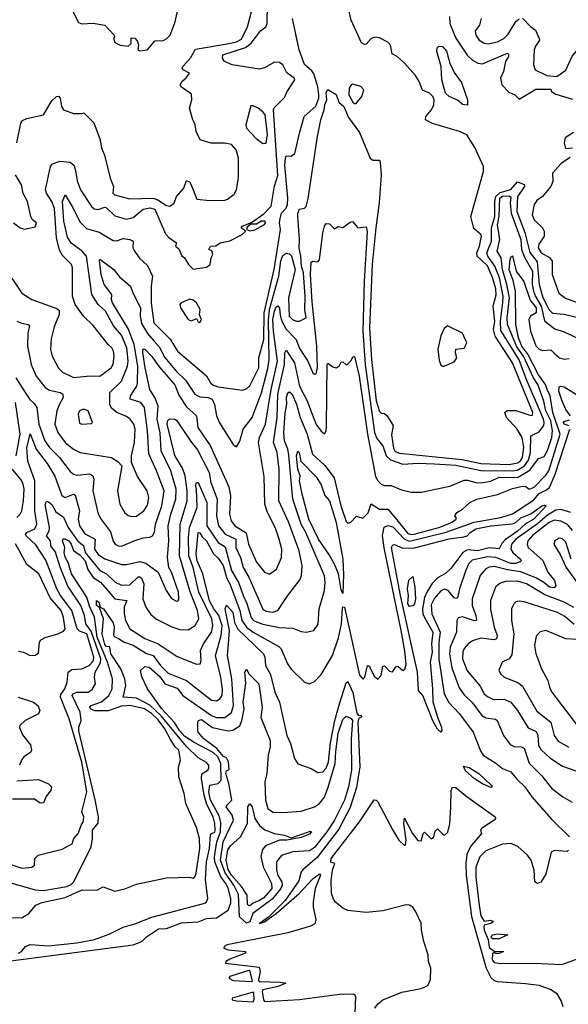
# Model space of a CAD drawing. Extents: x 1246230 to 1426786, y 660032 to 763141.
# Tile 189 of 256: x 1298812 to 1302110, y 720598 to 726517. Entities that reach past the tile are written whole.
import ezdxf

# ---------------------------------------------------------------- set-up
doc = ezdxf.new("R2010")
doc.units = 0

msp = doc.modelspace()

# ---------------------------------------------------------------- linework, layer by layer
at = {"layer": '0CON10XD'}
for points in [[(1298765, 724962.7), (1298825, 724873.8), (1298885, 724834.2), (1299035, 724780.6), (1299048.8, 724768.8), (1299050.5, 724745), (1299019.1, 724670.9), (1299001.2, 724598.8), (1298997.9, 724535), (1299008.2, 724495), (1299045, 724423.1), (1299069.2, 724399.2), (1299135, 724366.9), (1299236.9, 724376.9), (1299295, 724374.6), (1299362.9, 724425), (1299374.7, 724445.3), (1299380.4, 724495), (1299377.1, 724525), (1299366.5, 724545), (1299345, 724564.5), (1299255, 724678.9), (1299196.5, 724735), (1299145.4, 724805.4), (1299130.4, 724855), (1299130.3, 725025), (1299122.9, 725045), (1299070, 725100), (1299051.4, 725131.4), (1299033.4, 725205), (1299021.2, 725381.2), (1299006.6, 725425), (1298972.7, 725475), (1298967.3, 725495), (1298997.7, 725635), (1299009, 725651), (1299055, 725666.9), (1299115, 725660.8), (1299139.7, 725639.7), (1299150.7, 725599.3), (1299158.9, 725548.9), (1299178.2, 725495), (1299243.2, 725395), (1299260.5, 725380.5), (1299285, 725377), (1299325, 725389.2), (1299335, 725386.2), (1299385, 725338.7), (1299455, 725317.5), (1299495, 725328.5), (1299555, 725379), (1299595, 725386.5), (1299625, 725378.2), (1299689.1, 725229.1), (1299708.2, 725208.2), (1299756, 725175), (1299750, 725155), (1299768.8, 725138.8), (1299787.7, 725097.7), (1299803.3, 725085), (1299826.7, 725045), (1299855, 725017.5), (1299935, 725030), (1299957.5, 725045), (1299963.6, 725086.4), (1299972.5, 725105), (1299968.3, 725128.3), (1299950, 725135), (1299960, 725155), (1299991.7, 725158.3), (1300017.5, 725175), (1300075, 725188.5), (1300149.2, 725225), (1300170, 725245), (1300143.8, 725265), (1300150, 725275), (1300205, 725298), (1300279.1, 725350.9), (1300324, 725396), (1300345, 725516), (1300365, 725580), (1300338.5, 725975), (1300342.6, 725987.4), (1300405, 726050), (1300420, 726085), (1300466, 726155), (1300462, 726165), (1300418.4, 726198.4), (1300395, 726246), (1300375, 726260), (1300345, 726261.9), (1300285, 726228), (1300255, 726220.3), (1300088.8, 726245), (1300042.9, 726265), (1300032.5, 726285), (1300034.2, 726305), (1300169.6, 726350.4), (1300203.8, 726376.2), (1300230.9, 726409.1), (1300260, 726450), (1300292.9, 726475), (1300299.2, 726495), (1300306.1, 726836.1)], [(1298790, 724365), (1298845.2, 724275.2), (1298873.2, 724233.2), (1298900.1, 724210.1), (1298916.2, 724186.2), (1298927.4, 724085), (1298963.4, 723985), (1298991.7, 723945), (1299052.5, 723885), (1299115, 723800.4), (1299135, 723785.9), (1299159.1, 723779.1), (1299235, 723787.4), (1299252.3, 723775), (1299258.7, 723755), (1299251.6, 723685), (1299283, 723553), (1299298, 723518), (1299358.8, 723438.8), (1299375, 723382), (1299385.6, 723365), (1299405, 723354), (1299425, 723352.2), (1299505, 723385.4), (1299555, 723401.5), (1299595, 723406.4), (1299610.6, 723415), (1299623.2, 723436.8), (1299629.6, 723485), (1299666.6, 723595), (1299680.2, 723685), (1299635.3, 723805), (1299588.2, 723908.2), (1299581.1, 724045), (1299562.8, 724185), (1299541.5, 724215), (1299475.9, 724235.9), (1299478.1, 724255), (1299516.8, 724315), (1299521.3, 724335), (1299522.9, 724435), (1299501.3, 724565), (1299467.2, 724657.2), (1299371.2, 724815), (1299364.7, 724835.3), (1299366, 724865), (1299319.5, 724925), (1299301.9, 724985), (1299291.9, 725068.1), (1299295, 725077.5), (1299378.8, 725015), (1299411.5, 724971.5), (1299478.6, 724915), (1299492.5, 724875), (1299539.2, 724785), (1299535.9, 724735), (1299545, 724691.1), (1299580.1, 724630.1), (1299620.5, 724585), (1299650.2, 724550.2), (1299685, 724485.8), (1299755, 724402.9), (1299809.8, 724349.8), (1299865, 724266.1), (1299895, 724250.5), (1299946.3, 724246.3), (1299969.4, 724235), (1299983.5, 724203.5), (1299996.2, 724135), (1300014.1, 724094.1), (1300095, 723963.3), (1300115, 723950), (1300135, 723983.3), (1300155.4, 724055), (1300209.7, 724125), (1300266.6, 724273.4), (1300305, 724420.5), (1300312.5, 724475), (1300308.4, 724711.6), (1300315.1, 724775), (1300370.4, 724975), (1300382.4, 725067.6), (1300395, 725099.5), (1300415, 725113.3), (1300435, 725109.4), (1300446.9, 725096.9), (1300468.2, 725015), (1300428.7, 724845), (1300433.1, 724735), (1300451.9, 724715), (1300475, 724704.7), (1300495, 724705.5), (1300535.3, 724724.7), (1300526.3, 724775), (1300527.7, 724852.3), (1300517.9, 724995), (1300506.8, 725035), (1300503, 725095), (1300492.7, 725142.7), (1300495.1, 725194.9), (1300484.8, 725335.2), (1300485.4, 725355), (1300495, 725378), (1300525, 725384.3), (1300534.2, 725395), (1300546.8, 725443.2), (1300602.5, 725815), (1300623, 725915), (1300643.4, 725975), (1300645.8, 726005), (1300658.9, 726035), (1300655, 726080), (1300665, 726097.5), (1300715, 726067.5), (1300731.8, 726021.8), (1300760.5, 725995), (1300788.4, 725928.4), (1300855, 725838.8), (1300920, 725685), (1300935, 725672), (1300975, 725672), (1300980, 725660), (1300985.9, 725585), (1300973.3, 725416.7), (1300952.9, 725265), (1300930.9, 725045), (1300916.2, 724665), (1300927.2, 724475), (1300955.9, 724225), (1300975, 724162.5), (1300985, 724152.2), (1301005, 724148.9), (1301018.5, 724138.5), (1301057.3, 724077.3), (1301047.6, 724022.4), (1301060.4, 723940.4), (1301070.5, 723920.5), (1301095, 723911.7), (1301332, 723888), (1301472.6, 723872.6), (1301585, 723848.2), (1301755, 723843.4), (1301805, 723852.6), (1301822.4, 723865), (1301835.1, 723884.9), (1301843.1, 723945), (1301833.4, 724005), (1301803, 724055), (1301738.9, 724125), (1301728, 724155), (1301742.7, 724167.3), (1301795, 724167.7), (1301885, 724137.4), (1301895, 724140), (1301897.3, 724155), (1301775.1, 724455.1), (1301670.1, 724615), (1301661.5, 724655), (1301668.6, 724705), (1301658.7, 724795), (1301676.8, 724863.2), (1301675, 724899.1), (1301655, 724966.9), (1301625, 725038), (1301561.8, 725095), (1301560, 725115), (1301576.4, 725156.4), (1301588.1, 725215), (1301585, 725226), (1301542.1, 725262.1), (1301523.8, 725335), (1301600.8, 725605), (1301600.9, 725635), (1301549.3, 725749.3), (1301500.4, 725825), (1301456.9, 725845), (1301293.8, 725893.8), (1301252.5, 725915), (1301254.3, 725935.7), (1301288.8, 725975), (1301301.2, 726005), (1301303.8, 726035), (1301296.2, 726055), (1301276.7, 726075), (1301233.8, 726093.8), (1301214.4, 726145), (1301191.7, 726181.7), (1301125, 726255.6), (1301080.6, 726295), (1301051.7, 726311.7), (1301041, 726365), (1301025, 726381.3), (1300975, 726408.4), (1300947.6, 726412.4), (1300925.8, 726404.2), (1300895, 726369.8), (1300885, 726368), (1300867.7, 726377.7), (1300804.4, 726515), (1300762.8, 726695)], [(1298795, 725777.5), (1298819.5, 725895), (1298829.4, 725910.6), (1298855, 725923.2), (1298955, 725946.2), (1299005, 726030), (1299034, 726056), (1299045, 726056.7), (1299055.8, 726045.8), (1299064.2, 725995), (1299075.7, 725975.7), (1299135, 725953.8), (1299185, 725952.5), (1299197.5, 725957.5), (1299257.8, 725897.8), (1299296, 725795), (1299304.3, 725745), (1299322.6, 725702.6), (1299355.5, 725564.5), (1299375.9, 725515), (1299373, 725475), (1299381.8, 725465), (1299475, 725439.4), (1299615, 725444.3), (1299643.6, 725433.6), (1299695, 725400.4), (1299715, 725397.1), (1299742, 725415), (1299755.8, 725455), (1299800, 725505), (1299815, 725550), (1299833, 725543), (1299842.5, 725525), (1299877.5, 725437.5), (1299955, 725430), (1300045, 725433.1), (1300061.3, 725438.7), (1300101.7, 725468.3), (1300116, 725495), (1300127.7, 725567.7), (1300128, 725685), (1300113.8, 725735), (1300085, 725766), (1300044.2, 725774.2), (1299964.1, 725774.1), (1299897.5, 725795), (1299872.5, 725845), (1299867, 725887), (1299852.5, 725915), (1299832.5, 725985), (1299847.5, 726035), (1299845, 726070), (1299785, 726112.5), (1299777.5, 726125), (1299787.5, 726145), (1299813, 726167), (1299832.5, 726195), (1299795.3, 726215.3), (1299790, 726225), (1299793.4, 726235), (1299840.6, 726289.4), (1299869.9, 726340.1), (1300071.2, 726375), (1300116, 726385), (1300145, 726400), (1300182.5, 726475), (1300213.2, 726596.8)], [(1299130.8, 726570.8), (1299165, 726500), (1299185, 726492), (1299255, 726495.8), (1299325, 726484), (1299380, 726425), (1299383.3, 726415), (1299376.7, 726405), (1299385, 726380), (1299416.4, 726363.6), (1299465, 726358.8), (1299483.3, 726375), (1299481.7, 726408.3), (1299505, 726406.7), (1299519.5, 726389.5), (1299526.1, 726366.1), (1299523.3, 726335), (1299535, 726330), (1299580, 726335), (1299625, 726390), (1299675, 726392.5), (1299696.4, 726403.6), (1299717.5, 726425), (1299746.7, 726505), (1299767.5, 726595)], [(1298795.2, 724705.2), (1298825, 724692), (1298863.3, 724685), (1298871.4, 724675), (1298860.8, 724635), (1298860.2, 724555), (1298881.1, 724445), (1298911.3, 724375), (1298965, 724305.5), (1298990.7, 724290.7), (1299055.2, 724275.2), (1299071.2, 724265), (1299073.4, 724245), (1299051.2, 724205), (1299035.3, 724165), (1299022.9, 724085), (1299041.8, 724035), (1299086.4, 723976.4), (1299135, 723935.8), (1299175, 723916), (1299365, 723884.7), (1299401.8, 723861.8), (1299426, 723835), (1299400.5, 723685), (1299414.5, 723605), (1299443.6, 723553.6), (1299465, 723536.5), (1299485, 723530.4), (1299515, 723532.7), (1299558.5, 723565), (1299580.9, 723599.1), (1299589.6, 723645), (1299579.4, 723685), (1299520.8, 723770.8), (1299484.4, 723854.4), (1299483.6, 723895), (1299502.3, 723975), (1299505.9, 724055), (1299498.4, 724085), (1299476.5, 724116.5), (1299455, 724132.6), (1299395.6, 724155.6), (1299365, 724181.8), (1299354.1, 724204.1), (1299355, 724275.7), (1299425.4, 724345), (1299460.2, 724435), (1299464.5, 724465.5), (1299457.1, 724545), (1299425, 724620.5), (1299376, 724676), (1299328.6, 724765), (1299284.5, 724804.5), (1299245.2, 724865), (1299213.3, 725095), (1299187.7, 725125), (1299122.8, 725172.8), (1299100.8, 725210.8), (1299076.8, 725306.8), (1299070, 725425), (1299085, 725463.3), (1299127.1, 725395), (1299175, 725300), (1299215, 725261.6), (1299290.2, 725240.2), (1299375, 725190.4), (1299395, 725188), (1299435, 725200.8), (1299475, 725195.5), (1299494, 725185), (1299493.5, 725145), (1299502.7, 725125), (1299533.2, 725083.2), (1299580.1, 725040.1), (1299610.5, 724975), (1299603.3, 724916.7), (1299603.3, 724813.3), (1299619.1, 724695), (1299716.5, 724596.5), (1299761.3, 724525), (1299935, 724376.4), (1299959.5, 724335), (1299975, 724321.1), (1300005, 724309.1), (1300150.9, 724290.9), (1300175, 724297.7), (1300195, 724315.5), (1300249.4, 724425), (1300250.7, 724485), (1300279.3, 724595), (1300281.9, 724755), (1300341.2, 725015), (1300380.2, 725255), (1300375.1, 725295), (1300378.7, 725321.3), (1300385.9, 725354.1), (1300415, 725384.3), (1300422.9, 725407.1), (1300425.1, 725445), (1300407.1, 725642.9), (1300409.6, 725685), (1300415, 725699.2), (1300445, 725697.5), (1300466.6, 725713.4), (1300494.7, 725834.7), (1300522.7, 725935), (1300593.5, 725996.5), (1300611, 726045), (1300611.3, 726065), (1300604, 726114), (1300581, 726191), (1300568.9, 726208.9), (1300525, 726247.5), (1300492.9, 726335), (1300452.5, 726525)], [(1301397, 726537), (1301398.6, 726495), (1301435, 726406.4), (1301503, 726303), (1301535, 726273.1), (1301566.2, 726256.2), (1301595, 726251.9), (1301735, 726312.2), (1301745, 726315.5), (1301750.6, 726310.6), (1301750.9, 726295), (1301733.6, 726266.4), (1301719.8, 726205), (1301703.5, 726165), (1301711.3, 726125), (1301751.9, 726081.9), (1301787.9, 726065), (1301815, 726040), (1301915, 726100), (1302005, 726100), (1302010, 726085), (1302035, 726070), (1302135, 726040)], [(1301586.6, 726525), (1301576, 726484), (1301549.5, 726450.5), (1301555, 726423.3), (1301575, 726393.3), (1301605, 726375.3), (1301627.6, 726372.4), (1301685, 726383.6), (1301722.5, 726405), (1301749.4, 726430.6), (1301795, 726507.1), (1301815, 726523.3)], [(1301835, 726526.9), (1301885, 726473.3), (1301914.1, 726454.1), (1301934.4, 726405), (1301936.5, 726393.5), (1301912.2, 726357.8), (1301905.9, 726335), (1301900.8, 726245), (1301911.3, 726215), (1301981.6, 726181.6), (1302041.2, 726175), (1302095, 726213.8), (1302132.6, 726297.4), (1302182.7, 726355), (1302184.7, 726415), (1302202.4, 726517.6)], [(1301505, 726004.1), (1301475, 726007.2), (1301445, 726032.9), (1301395, 726055.8), (1301372.8, 726075), (1301350.7, 726155), (1301345.8, 726235), (1301319.5, 726325), (1301321.9, 726348.1), (1301331.4, 726358.6), (1301355, 726356.5), (1301377.2, 726327.2), (1301397.7, 726255), (1301425, 726200), (1301468.7, 726138.7), (1301505.2, 726035), (1301505, 726004.1)], [(1300825, 726012.9), (1300835, 726013.8), (1300870, 726055), (1300880.8, 726095), (1300862.9, 726115), (1300815, 726129.7), (1300805, 726124.6), (1300794, 726105), (1300791.3, 726065), (1300815, 726020.9), (1300825, 726012.9)], [(1300275, 725772.9), (1300295, 725774), (1300302.9, 725827.1), (1300287.9, 725945), (1300275, 725963.7), (1300245, 725986), (1300215, 725999.4), (1300201.2, 725998.8), (1300171.2, 725885), (1300176, 725866), (1300233.7, 725803.7), (1300275, 725772.9)], [(1302141.7, 725838.3), (1302092.1, 725807.9), (1302086, 725775), (1302093.6, 725743.6), (1302135, 725747.6)], [(1302120.7, 725689.3), (1302069.7, 725655), (1302016.2, 725595), (1302018, 725545), (1302004.3, 725515), (1301954.4, 725455), (1301920.6, 725429.4), (1301905, 725406.4), (1301893, 725345), (1301904.5, 725314.5), (1301955.2, 725265.2), (1301964.4, 725245.6), (1301964.4, 725215), (1301933.1, 725166.9), (1301929.2, 725145), (1301947.4, 725115), (1301997.1, 725087.1), (1302013.3, 725065), (1302014.2, 724985), (1302052.8, 724872.8), (1302093.1, 724843.1), (1302250.6, 724785)], [(1298775, 725296.7), (1298815, 725266.2), (1298843, 725257), (1298905, 725271.2), (1298913.8, 725295), (1298890, 725315), (1298880, 725335), (1298860, 725425), (1298832.7, 725472.7), (1298822.5, 725525), (1298787.5, 725585)], [(1298735, 721446.2), (1298825, 721416.7), (1298885, 721423.3), (1298901.2, 721435), (1298903.8, 721475), (1298923.3, 721495), (1299068.3, 721531.7), (1299128, 721562), (1299138.8, 721595), (1299164, 721625), (1299186.4, 721683.6), (1299195, 721692.5), (1299198.2, 721725), (1299185.7, 721755), (1299215.3, 721874.7), (1299185.6, 722054.4), (1299109.6, 722315), (1299056.8, 722445), (1299059.2, 722460.8), (1299083.3, 722495), (1299098.6, 722535), (1299103.3, 722595), (1299125, 722611.2), (1299185, 722614.7), (1299230.6, 722635), (1299255, 722661.1), (1299258.2, 722685), (1299215.4, 722825), (1299171.8, 722841.8), (1299157.4, 722855), (1299125.2, 722965), (1299057.9, 723055), (1299036.2, 723095), (1298968.9, 723268.9), (1298909.9, 723359.9), (1298851.4, 723415), (1298848.2, 723425), (1298854.5, 723435), (1298902.8, 723457.2), (1298916.4, 723485), (1298904.1, 723565), (1298903.5, 723745), (1298862.3, 723862.3), (1298856, 723944), (1298875, 724026.9), (1298910.5, 723935), (1298978.4, 723848.4), (1299023, 723773), (1299065, 723657.3), (1299085, 723645.3), (1299135, 723665.3), (1299145, 723658.8), (1299171.7, 723565), (1299163.9, 723515), (1299172.2, 723475), (1299205, 723425.7), (1299266.3, 723395), (1299261.9, 723335), (1299285, 723301.9), (1299325, 723276.1), (1299425, 723242.8), (1299455, 723242.4), (1299535, 723260.7), (1299571, 723251), (1299645.5, 723195.5), (1299693.1, 723085), (1299725, 723037.5), (1299755, 723021.9), (1299765.5, 723024.5), (1299770, 723035), (1299767.1, 723075), (1299726, 723195), (1299709.2, 723225), (1299701.9, 723285), (1299709.5, 723385), (1299705.2, 723475), (1299720.5, 723545), (1299751.7, 723635), (1299753.9, 723695), (1299721.3, 723805), (1299663.8, 723925), (1299657.2, 724032.8), (1299639.5, 724115), (1299645.8, 724195), (1299625.4, 724245.4), (1299595.2, 724295), (1299567.4, 724425), (1299552.6, 724517.4), (1299555, 724538.9), (1299565, 724536.1), (1299606.7, 724493.3), (1299649.9, 724429.9), (1299745, 724322.2), (1299769.9, 724259.9), (1299815, 724190.4), (1299874.6, 724135), (1299882.8, 724065), (1299957.8, 723957.8), (1300069.3, 723709.3), (1300080, 723655), (1300074.4, 723545), (1300083, 723505), (1300105.3, 723475), (1300172.9, 723432.9), (1300187.6, 723365), (1300235, 723256.4), (1300285, 723196.7), (1300315, 723183.1), (1300356.5, 723213.5), (1300385.9, 723284.1), (1300388, 723335), (1300371.8, 723395), (1300351.9, 723455), (1300300.1, 723560.1), (1300285.8, 723604.2), (1300281.9, 723771.9), (1300248.3, 723975), (1300253.1, 724005), (1300290.6, 724085), (1300324.7, 724295), (1300361.5, 724465), (1300337.5, 724645), (1300335, 724715.7), (1300345, 724764.4), (1300355, 724790.9), (1300365, 724797.9), (1300375, 724782), (1300378.3, 724741.7), (1300387.3, 724705), (1300415, 724657.3), (1300475.2, 724595.2), (1300495, 724541.5), (1300545.2, 724465), (1300573.9, 724393.9), (1300585, 724387.1), (1300595, 724389.2), (1300602.7, 724427.3), (1300599.2, 724555), (1300571.5, 724821.5), (1300560.7, 724985), (1300565, 725058.8), (1300575, 725065.8), (1300605, 725060.8), (1300615, 725073.8), (1300635.5, 725235), (1300645, 725276.2), (1300655, 725291.2), (1300675, 725290), (1300705, 725260), (1300727, 725273), (1300755, 725267.5), (1300799.3, 725300.7), (1300813, 725303), (1300846.1, 725266.1), (1300895, 725271.2), (1300900.9, 725240.9), (1300883.9, 724945), (1300875.8, 724645), (1300889.5, 724445), (1300945.1, 724035.1), (1300958.7, 723998.7), (1300995.3, 723955), (1301014.7, 723895), (1301042.1, 723872.1), (1301115, 723846), (1301205, 723851.4), (1301305, 723846.8), (1301435, 723839.8), (1301585, 723807.4), (1301775, 723804.5), (1301805, 723809.4), (1301847.6, 723835), (1301871.3, 723868.7), (1301882.1, 723915), (1301885.3, 724014.7), (1301935, 724039.5), (1301963.1, 724076.9), (1301966.2, 724095), (1301960.3, 724115), (1301857.3, 724357.3), (1301815, 724473), (1301705, 724648.5), (1301703.2, 724705), (1301716.8, 724816.8), (1301719.5, 724855), (1301696.2, 724965), (1301669.1, 725035), (1301627.1, 725095), (1301620.2, 725115), (1301649.2, 725185), (1301649.4, 725265), (1301668.7, 725335), (1301669.5, 725425), (1301675.3, 725454.7), (1301701.3, 725478.7), (1301765, 725497), (1301805, 725543.3), (1301845, 725525.7), (1301847, 725515), (1301805.6, 725455), (1301801.1, 725365), (1301848.2, 725238.2), (1301878.1, 725118.1), (1301922.4, 725062.4), (1301934.9, 724925), (1301957.8, 724847.8), (1301995, 724772.7), (1302015, 724752.5), (1302085, 724747.4), (1302177.8, 724725)], [(1298617.7, 721367.7), (1298905, 721285.7), (1298955, 721281.9), (1299095, 721307), (1299122, 721318), (1299137.5, 721335), (1299243.1, 721545), (1299251.1, 721595), (1299251.1, 721645), (1299283.3, 721686.7), (1299285.4, 721725), (1299266.5, 721826.5), (1299168.7, 722241.3), (1299167.2, 722265), (1299182.4, 722305), (1299175.1, 722355.1), (1299127.9, 722455), (1299134.8, 722465), (1299155, 722474.4), (1299225, 722474.4), (1299249.1, 722490.9), (1299268.2, 722525), (1299262.9, 722565), (1299266.7, 722595), (1299298.1, 722651.9), (1299299.6, 722675), (1299241.7, 722841.7), (1299210, 722885), (1299202.7, 722935), (1299180.7, 722995), (1299101.6, 723111.6), (1299055, 723226.2), (1299026.8, 723316.8), (1299000.2, 723355), (1298997.7, 723385), (1298973.9, 723413.9), (1298989.9, 723445), (1298991.6, 723465), (1298965.2, 723605), (1298975, 723623.5), (1298985, 723618.5), (1299005, 723602.8), (1299028.8, 723558.8), (1299076.7, 723526.7), (1299103.7, 723465), (1299162.8, 723382.8), (1299195.9, 723355.9), (1299206.8, 723315), (1299295, 723206.7), (1299335.1, 723185.1), (1299387.1, 723135), (1299425, 723118.8), (1299475, 723120.8), (1299525, 723167.1), (1299535, 723167.5), (1299545, 723159.1), (1299558.5, 723125), (1299553.2, 723035), (1299570, 722985), (1299601.7, 722941.7), (1299634.3, 722914.3), (1299728, 722868), (1299775, 722851.2), (1299825, 722850), (1299867.3, 722875), (1299888.9, 722915), (1299881.2, 722965), (1299838.2, 723078.2), (1299772.9, 723295), (1299776.5, 723485), (1299819.8, 723625), (1299819.1, 723685), (1299806.8, 723775), (1299790.2, 723820.2), (1299745, 723898.1), (1299698.5, 724085), (1299702.3, 724107.7), (1299713, 724117), (1299745, 724115.6), (1299755, 724109.4), (1299840.8, 723980.8), (1299881.5, 723931.5), (1299952.1, 723795), (1299961, 723735), (1299999.2, 723635), (1299995.2, 723535), (1300006.7, 723475), (1300048.1, 723425), (1300111.2, 723395), (1300112.7, 723345), (1300139, 723285), (1300156.4, 723225), (1300189.8, 723165), (1300273.1, 722973.1), (1300295, 722961.6), (1300333.6, 722956.4), (1300364.4, 722965.6), (1300423.8, 723056.2), (1300498.1, 723151.9), (1300507.1, 723175), (1300510.7, 723235), (1300493.2, 723323.2), (1300428.3, 723498.3), (1300369.8, 723625), (1300371.5, 723815), (1300359.6, 723915), (1300338.8, 723975), (1300360.4, 724125), (1300363.6, 724265), (1300403.9, 724445), (1300405.4, 724515), (1300415, 724530), (1300465.1, 724455.1), (1300493.9, 724315), (1300539.6, 724225), (1300566.4, 724156.4), (1300595, 724082.9), (1300625, 724043.3), (1300645, 724028), (1300653.9, 724046.1), (1300656.6, 724073.4), (1300660.8, 724445), (1300665, 724453.3), (1300695, 724430), (1300715, 724423.3), (1300733.3, 724435), (1300745, 724457.5), (1300755, 724460), (1300775, 724443.3), (1300785, 724447.5), (1300805, 724467.5), (1300815, 724490), (1300825, 724492.5), (1300852.2, 724375), (1300902.7, 724025), (1300951.7, 723771.7), (1300965, 723745.4), (1300985, 723725.4), (1301005, 723717.1), (1301045, 723717.2), (1301108.6, 723691.4), (1301165, 723677.5), (1301225, 723676.4), (1301397.4, 723712.6), (1301485, 723748.9), (1301505, 723750), (1301554.5, 723734.5), (1301585, 723733.1), (1301645, 723742), (1301695, 723766.1), (1301805, 723764.3), (1301879.9, 723810.1), (1301931.2, 723878.8), (1301965, 723891.3), (1301985, 723926.8), (1302012.1, 724005), (1302015.7, 724045), (1302005.6, 724105), (1301975.3, 724165), (1301963, 724223), (1301927.8, 724325), (1301901.5, 724365), (1301840.2, 724495), (1301801.1, 724551.1), (1301743.9, 724685), (1301742.4, 724725), (1301756, 724845), (1301741.2, 724925), (1301715.4, 725015), (1301706.3, 725085), (1301682.3, 725125), (1301699.3, 725195), (1301684.8, 725284.8), (1301693.9, 725336.1), (1301698.4, 725445), (1301715, 725457.2), (1301755, 725458.1), (1301765, 725449.5), (1301760.1, 725415), (1301767.6, 725355), (1301825, 725195.4), (1301829.5, 725135), (1301850, 725085), (1301895.2, 725005.2), (1301893.5, 724925), (1301900.8, 724885), (1301912.5, 724852.5), (1301946.7, 724795), (1301967.1, 724707.1), (1302029.6, 724659.6), (1302085, 724641.4), (1302211.5, 724581.5)], [(1300195, 725248.1), (1300225, 725254.5), (1300284.2, 725285), (1300290.9, 725295), (1300287.5, 725305), (1300264.6, 725305.4), (1300235, 725287.5), (1300201.7, 725288.3), (1300180.8, 725269.2), (1300176.7, 725255), (1300195, 725248.1)], [(1301982.6, 724295), (1301972.9, 724325), (1301931.9, 724381.9), (1301866.9, 724507), (1301831.7, 724555), (1301811.8, 724605), (1301795.4, 724685), (1301792.9, 724885), (1301779.6, 724949.6), (1301755, 725013.8), (1301761.2, 725075), (1301765, 725090), (1301775, 725097.5), (1301797.5, 725005), (1301843.2, 724943.2), (1301881.9, 724831.9), (1301916.6, 724785), (1301916.4, 724755), (1301882.1, 724735), (1301872.4, 724715), (1301883.6, 724645), (1301915, 724555.8), (1301935, 724536.5), (1301955, 724528.7), (1302005, 724532.1), (1302028.5, 724508.5), (1302056.4, 724485), (1302085, 724476.2), (1302115, 724480.6)], [(1299895, 724697.5), (1299906.2, 724715), (1299892.5, 724742.5), (1299898, 724775), (1299875.5, 724815.5), (1299855, 724832), (1299835, 724836.2), (1299783.3, 724815), (1299776, 724805), (1299779.4, 724785), (1299825, 724715.8), (1299845, 724706.2), (1299875, 724720), (1299885, 724700), (1299895, 724697.5)], [(1301355, 724433.8), (1301365, 724434), (1301425, 724460), (1301440, 724485), (1301432, 724515), (1301435, 724537.5), (1301485, 724542.5), (1301501.2, 724575), (1301475, 724632.5), (1301385, 724677.5), (1301365, 724660.6), (1301345, 724617.3), (1301326.3, 724536.3), (1301335, 724468.8), (1301345, 724443.3), (1301355, 724433.8)], [(1302124.3, 724135), (1302094.7, 724174.7), (1302073.7, 724223.7), (1302053.3, 724285), (1302055, 724310), (1302065, 724314.3), (1302085, 724309.4), (1302175, 724253.3)], [(1298765, 721120), (1298825, 721117.5), (1298867.5, 721145), (1298910, 721195), (1298945, 721210), (1299085, 721240), (1299187, 721287), (1299276.1, 721283.9), (1299315, 721303.8), (1299385, 721278.8), (1299445, 721293.3), (1299515, 721321.2), (1299695, 721358), (1299835, 721363.3), (1299855, 721356.2), (1299865, 721363.8), (1299873.3, 721386.7), (1299895.2, 721535.2), (1299892.5, 721595), (1299875, 721661.1), (1299812, 721805), (1299801.9, 721865), (1299769.4, 721965), (1299767, 722023), (1299780, 722065), (1299768.8, 722125), (1299746.8, 722146.8), (1299719.4, 722189.4), (1299684.7, 722255), (1299645, 722307.8), (1299605, 722346.8), (1299561.8, 722375), (1299475, 722394.6), (1299425, 722389.9), (1299345, 722363), (1299265, 722362.4), (1299237.3, 722375), (1299234.8, 722385), (1299241.5, 722395), (1299304, 722416), (1299348.9, 722455), (1299368.1, 722495), (1299370, 722555), (1299339.7, 722655), (1299277.6, 722805), (1299261.4, 722925), (1299231.9, 722991.9), (1299216, 723046), (1299122.9, 723185), (1299103.4, 723255), (1299085, 723286.5), (1299079.5, 723315), (1299083.5, 723345), (1299070, 723385), (1299074.5, 723395.5), (1299083.3, 723396.7), (1299107, 723385), (1299122.4, 723365), (1299135.5, 723325.5), (1299175, 723297.7), (1299205.1, 723265), (1299222.5, 723212.5), (1299253.2, 723163.2), (1299298, 723135), (1299384.6, 723035), (1299456.5, 723025), (1299440, 722985), (1299439.5, 722945), (1299449.1, 722905), (1299475, 722854.5), (1299565, 722797.6), (1299645, 722766), (1299758.1, 722688.1), (1299875, 722642.5), (1299898, 722645), (1299902.9, 722665), (1299898.5, 722725), (1299917.5, 722765), (1299965.6, 722835), (1299974.2, 722875), (1299967.8, 722915), (1299889.8, 723075), (1299855.4, 723225), (1299829.6, 723295), (1299827.1, 723405), (1299833.5, 723465), (1299878.6, 723585), (1299875.5, 723695), (1299869.1, 723715), (1299875, 723734), (1299886.2, 723735), (1299937.1, 723615), (1299937.7, 723475), (1300005, 723374.2), (1300048.6, 723348.6), (1300086.2, 723205), (1300129.7, 723129.7), (1300155.9, 723055), (1300177.3, 723007.3), (1300203.1, 722923.1), (1300216.4, 722906.4), (1300235, 722897.6), (1300275, 722883.7), (1300375, 722863.8), (1300455, 722859.6), (1300505, 722840), (1300535, 722835.6), (1300581.2, 722845), (1300606.2, 722883.8), (1300613.3, 722975), (1300645.3, 723085), (1300648.9, 723135), (1300644.3, 723174.3), (1300531.6, 723435), (1300504.3, 723485), (1300455.2, 723635), (1300430.3, 723899.7), (1300424.2, 723935), (1300404.2, 723985), (1300400.9, 724035), (1300407.5, 724152.5), (1300417.4, 724205), (1300416.2, 724245), (1300425, 724273.3), (1300435, 724279.1), (1300449.7, 724265), (1300475.8, 724205), (1300499.4, 724125), (1300540.4, 724025), (1300572.2, 723905), (1300646.4, 723836.4), (1300703.7, 723763.7), (1300743.6, 723595), (1300775, 723500), (1300785, 723490), (1300803.6, 723496.4), (1300837, 723533), (1300875, 723520), (1300907.5, 723552.5), (1300925, 723606.7), (1300975, 723575.3), (1301025, 723574.1), (1301071.5, 723521.5), (1301145, 723428.8), (1301165, 723421.6), (1301184.6, 723424.6), (1301331.5, 723465), (1301408.6, 723495), (1301436.2, 723515), (1301436.7, 723525), (1301427.5, 723535), (1301440, 723555), (1301473.3, 723575), (1301518.8, 723615), (1301560, 723635), (1301685, 723663.4), (1301775, 723699.2), (1301835, 723713.1), (1301855, 723710), (1301875, 723694.3), (1301905, 723706.6), (1301975, 723778.3), (1301994, 723806), (1302060.4, 724025), (1302017, 724155), (1302000.5, 724255), (1301982.6, 724295)], [(1298791.9, 723895), (1298815.4, 724024.6), (1298787.1, 724215)], [(1299186.1, 724086.1), (1299245, 724090), (1299250, 724095), (1299225, 724166.7), (1299195.8, 724175.8), (1299172, 724165), (1299164.3, 724145), (1299171.7, 724091.7), (1299186.1, 724086.1)], [(1302115, 724075.8), (1302085, 724084.7), (1302080.6, 724095), (1302085, 724102), (1302118.2, 724111.8)], [(1298804.3, 720905.7), (1298823.3, 720915), (1298846.8, 720945), (1298875, 720957.5), (1298985, 720948.9), (1299155, 720968.3), (1299262.6, 720987.4), (1299351.2, 721018.8), (1299435, 721061.5), (1299505, 721081.6), (1299607.1, 721122.9), (1299924.7, 721205.3), (1299935.9, 721215), (1299943, 721235), (1299928.8, 721348.8), (1299934.9, 721455), (1299954.3, 721535), (1299960.2, 721615), (1299965.3, 721624.7), (1299985, 721633.4), (1299987.3, 721645), (1299986, 721685), (1299975, 721724.5), (1299938.4, 721798.4), (1299920.7, 721855), (1299904.5, 721955.5), (1299906.8, 721983.2), (1299943.3, 722005), (1299949.6, 722015), (1299948.5, 722035), (1299935, 722052.2), (1299885, 722079.1), (1299815, 722148.1), (1299663.3, 722333.3), (1299595, 722397), (1299515, 722439.3), (1299434.7, 722444.7), (1299450.6, 722515), (1299444.4, 722554.4), (1299419.6, 722615), (1299359.8, 722705), (1299355, 722747.6), (1299335, 722750), (1299325, 722760.7), (1299308.4, 722825), (1299316.9, 722915), (1299292.7, 722982.7), (1299274, 722995), (1299275, 723026.2), (1299288.9, 723015), (1299296.2, 722986.2), (1299315.3, 722975), (1299375, 722891.6), (1299380.5, 722865), (1299376.5, 722815), (1299385, 722806.5), (1299405, 722800), (1299436.8, 722776.8), (1299495, 722757.9), (1299575, 722706.5), (1299615, 722695.9), (1299658.4, 722635), (1299705, 722588.8), (1299814.4, 722544.4), (1299965, 722426.5), (1299995, 722422.2), (1300016.4, 722433.6), (1300029.5, 722455), (1300031.2, 722491.2), (1300021.8, 722565), (1299988.9, 722695), (1300024.2, 722815.8), (1300030.1, 722875), (1300010.3, 722935), (1299979.1, 722975), (1299953.4, 723023.4), (1299912.6, 723185), (1299879.5, 723265), (1299872.7, 723305), (1299885, 723434), (1299895, 723432.9), (1299908.8, 723408.8), (1299935, 723383.8), (1299976.5, 723306.5), (1300005, 723280.6), (1300035, 723236.5), (1300057.1, 723157.1), (1300076.1, 723125), (1300135.1, 722965.1), (1300148.8, 722905), (1300175.2, 722865), (1300215.1, 722835.1), (1300370, 722750), (1300384.2, 722734.2), (1300422.7, 722645), (1300445, 722612.5), (1300525, 722534.3), (1300555, 722524.3), (1300585, 722538.6), (1300625, 722581.4), (1300693.6, 722695), (1300729.6, 722800.4), (1300746.5, 722885), (1300752.3, 722977.7), (1300755, 722987.5), (1300765, 722986.2), (1300855, 722576.7), (1300875, 722552.5), (1300888, 722565), (1300904, 722635), (1300915, 722630), (1300918.3, 722618.3), (1300945, 722568.8), (1300965, 722552.5), (1300985.8, 722574.2), (1300995, 722630), (1301005, 722632.5), (1301035, 722600), (1301053, 722597), (1301074.1, 722625.9), (1301085, 722631.2), (1301116, 722604), (1301127.5, 722612.5), (1301135, 722640), (1301127.5, 722722.5), (1301105.5, 722844.5), (1301002.5, 723342.5), (1300993.8, 723416.2), (1301003.5, 723466.5), (1301025, 723476.6), (1301055, 723469.2), (1301125, 723393.4), (1301155, 723381.6), (1301376.9, 723436.9), (1301544.2, 723495.8), (1301705, 723524.5), (1301775, 723546.5), (1301901.7, 723628.3), (1301935, 723668.8), (1301979.8, 723690.2), (1301996.9, 723705), (1302031.5, 723785), (1302119.5, 724055)], [(1300755, 723067.5), (1300745, 723090), (1300729.4, 723185), (1300704.9, 723244.9), (1300671.4, 723305), (1300608.3, 723395), (1300549.7, 723515), (1300510, 723665), (1300495.2, 723745), (1300498.3, 723775), (1300484.6, 723815), (1300475.5, 723895), (1300485, 723922.5), (1300492.5, 723915), (1300502.8, 723862.8), (1300595, 723770), (1300625, 723720), (1300647.7, 723657.7), (1300675, 723624.3), (1300714.7, 723495), (1300755.9, 723274.1), (1300759.8, 723180.2), (1300755, 723067.5)], [(1298795, 723524.1), (1298815.2, 723544.8), (1298824.4, 723565.6), (1298836.3, 723625), (1298838.4, 723695), (1298834.2, 723725), (1298821, 723751), (1298750.3, 723835)], [(1301345, 722233.3), (1301325, 722252.9), (1301295, 722301.5), (1301235.8, 722455), (1301210.6, 722485), (1301204.3, 722594.3), (1301101.4, 723055), (1301048.3, 723345), (1301055, 723361.1), (1301065, 723362.9), (1301115, 723339.6), (1301185, 723342.7), (1301395, 723395.7), (1301481.9, 723408.1), (1301503.1, 723415), (1301520.9, 723435), (1301555, 723455.7), (1301645, 723474.3), (1301775, 723486), (1301795.2, 723494.8), (1301825, 723521.6), (1301884.1, 723545.9), (1301955, 723595.8), (1301965, 723599.6), (1301976.4, 723595), (1301902.9, 723515), (1301853.6, 723486.4), (1301805, 723441.6), (1301730.5, 723389.5), (1301711.1, 723368.9), (1301695, 723337.1), (1301635, 723342.8), (1301565, 723323.6), (1301505, 723330.9), (1301475.7, 723315), (1301405, 723217.5), (1301371.9, 723188.1), (1301327.1, 723162.9), (1301292.6, 723127.4), (1301259.3, 723075), (1301246.7, 723043.3), (1301233.8, 722975), (1301236.6, 722945), (1301248.6, 722918.6), (1301296.2, 722835), (1301287.3, 722765), (1301291.3, 722715), (1301280, 722655), (1301294.8, 722495), (1301295.9, 722415.9), (1301323.4, 722323.4), (1301348.5, 722265), (1301350.8, 722245), (1301345, 722233.3)], [(1302125.6, 723555), (1302065, 723573.4), (1302035, 723567.8), (1301985, 723539.1), (1301925, 723486.3), (1301795.4, 723395), (1301769.7, 723365), (1301765.6, 723335), (1301776.3, 723315), (1301822.6, 723275), (1301827.5, 723265), (1301821, 723259), (1301792.5, 723247.5), (1301765, 723248.1), (1301675, 723284.1), (1301625, 723288.3), (1301532.3, 723267.7), (1301512.9, 723247.1), (1301495, 723208.9), (1301455.9, 723095), (1301445, 723041.1), (1301435, 723037.3), (1301425, 723041.9), (1301387.7, 723085), (1301365, 723093.2), (1301345, 723083.1), (1301305, 723039.2), (1301285, 723000), (1301290.2, 722945), (1301340.9, 722835), (1301332.3, 722775), (1301333, 722673), (1301364.8, 722464.8), (1301393.1, 722413.1), (1301455.4, 722345), (1301538.9, 722235), (1301581.5, 722121.5), (1301597.8, 722095), (1301675, 722047.5), (1301715, 722015.4), (1301765, 721995.5), (1301800.8, 721950.8), (1301848.9, 721905), (1301891.5, 721845), (1302010.2, 721710.2), (1302117.7, 721605)], [(1302136.3, 723446.3), (1302105, 723482.2), (1302065, 723502.8), (1302025, 723507.7), (1301995, 723494.5), (1301895, 723416.9), (1301867.8, 723385), (1301862.1, 723365), (1301869.5, 723345), (1301956.5, 723266.5), (1301986.4, 723196.4), (1302028.3, 723145), (1302035.4, 723115), (1302025, 723102.5), (1301996.4, 723105), (1301963.7, 723133.7), (1301919.4, 723159.4), (1301825, 723198.6), (1301745, 723209.6), (1301665, 723231), (1301635, 723226.5), (1301614.2, 723215.8), (1301581.4, 723175), (1301533.4, 723036.6), (1301532, 722995), (1301554.6, 722935.4), (1301558.1, 722911.9), (1301555.3, 722904.7), (1301546.7, 722903.3), (1301475, 722927.3), (1301447.8, 722922.2), (1301440.6, 722905), (1301437.5, 722835), (1301399.8, 722745), (1301395.6, 722704.4), (1301410.5, 722620.5), (1301455, 722500), (1301485, 722457.7), (1301535, 722410.4), (1301590.8, 722335), (1301615, 722321.2), (1301672.1, 722312.1), (1301683.3, 722305), (1301720.9, 722215), (1301760.6, 722160.6), (1301785, 722148.7), (1301826.3, 722146.3), (1301845, 722138.2), (1301875, 722047.5), (1301951.7, 721971.7), (1302008.4, 721898.4), (1302077.5, 721845), (1302133.7, 721813.7)], [(1298805, 722721.2), (1298835, 722714.2), (1298875, 722694), (1298905, 722696), (1298925, 722708.8), (1298930.8, 722775), (1298940.3, 722789.7), (1298966.4, 722803.6), (1299042.5, 722825), (1299075, 722841.4), (1299086.3, 722853.7), (1299075.7, 722924.3), (1299061.1, 722965), (1298995, 723040.7), (1298927.6, 723185), (1298855, 723242.1), (1298786.8, 723366.8)], [(1302128.2, 723275), (1302095, 723376.7), (1302075, 723397.3), (1302055, 723400), (1302030, 723385), (1302023.3, 723365), (1302062.2, 723302.2), (1302098.1, 723225), (1302176.2, 723116.2)], [(1301155, 722989.7), (1301145, 723004.7), (1301148.9, 723055), (1301142.8, 723095), (1301151.7, 723148.3), (1301175, 723170), (1301187, 723105), (1301190.8, 723035), (1301185.7, 723005), (1301175, 722993.4), (1301155, 722989.7)], [(1302144, 722984), (1302086.3, 723016.3), (1301968.8, 723058.8), (1301858.5, 723125), (1301805, 723142.3), (1301730, 723140), (1301700.4, 723129.6), (1301673.3, 723106.7), (1301642.9, 723025), (1301642.8, 722972.8), (1301663.9, 722865), (1301682.9, 722815), (1301678, 722795), (1301665, 722789.5), (1301585, 722799.2), (1301535, 722784), (1301508.5, 722765), (1301485, 722736.4), (1301476.9, 722715), (1301473.9, 722675), (1301503.1, 722603.1), (1301579.9, 722509.9), (1301605, 722464.5), (1301625, 722447.7), (1301661.2, 722431.2), (1301725, 722432.4), (1301765, 722413.8), (1301804.6, 722365), (1301869.2, 722259.2), (1301917.8, 722237.8), (1301926.8, 722215), (1301932, 722155), (1301947.9, 722127.9), (1301999.9, 722079.9), (1302075, 722028.8), (1302155, 722002.5)], [(1302145, 722881), (1302089.8, 722929.8), (1302045, 722953.8), (1301845, 723017.7), (1301815, 723021.5), (1301795, 723016.9), (1301782.2, 723005), (1301769.3, 722975), (1301769.5, 722905), (1301783.1, 722825), (1301771.4, 722698.6), (1301755.8, 722675), (1301712, 722655), (1301692.5, 722607.5), (1301702.5, 722585), (1301724, 722565), (1301811.2, 722531.2), (1301835, 722510.9), (1301920.6, 722360.6), (1302006, 722295), (1302024.6, 722215), (1302049.9, 722179.9), (1302113.4, 722143.4)], [(1300066.9, 722765), (1300073.8, 722845), (1300048, 722975), (1300055, 722996.7), (1300092.9, 722955), (1300102.9, 722892.9), (1300123.4, 722853.4), (1300277.9, 722705), (1300286, 722685), (1300290.8, 722635), (1300320.7, 722580.7), (1300346.2, 722475), (1300373.3, 722415), (1300419.2, 722215), (1300440, 722165), (1300464.3, 722075), (1300485, 722043.8), (1300565.4, 722015.4), (1300605, 721990.8), (1300635, 721995.6), (1300655, 722017.5), (1300669.5, 722055), (1300680.6, 722170.6), (1300706.3, 722305), (1300734.7, 722405.3), (1300775, 722530), (1300785, 722538.6), (1300787.3, 722535), (1300815, 722472.5), (1300839.2, 722349.2), (1300847, 722337), (1300865, 722334.2), (1300867.6, 722325), (1300851.8, 722318.2), (1300846.1, 722295), (1300857, 722025), (1300838, 721902), (1300799.1, 721780.9), (1300730, 721650), (1300599.8, 721480.2), (1300513.5, 721406.5), (1300503.8, 721395), (1300489.6, 721340.4), (1300408.7, 721221.3), (1300307.5, 721122.5), (1300253.3, 721083.3), (1300285, 721094), (1300355, 721144.2), (1300492.5, 721265), (1300576.2, 721355), (1300615, 721382.5), (1300620, 721375), (1300589.4, 721295), (1300575.7, 721215), (1300575.7, 721185), (1300592.9, 721105), (1300587.3, 721082.7), (1300561.4, 721068.6), (1300425, 721027.2), (1300129.3, 720969.3), (1300060, 720955), (1300042.5, 720945), (1300040, 720935), (1300065, 720926.2), (1300170, 720915), (1300170, 720905), (1300075, 720868.8), (1300052.5, 720855), (1300050, 720845), (1300252.2, 720822.2), (1300258.9, 720795), (1300248.2, 720745), (1300252.5, 720735), (1300381.2, 720731.2), (1300412.5, 720725), (1300366.7, 720705), (1300275, 720684.3), (1300269.1, 720675), (1300277.6, 720625), (1300285, 720615.4), (1300495, 720627.1), (1300735, 720658.2), (1300815, 720660.5), (1300826.1, 720656.1), (1300830.6, 720645), (1300828, 720545)], [(1302165, 722790.3), (1302096, 722796), (1301975, 722844.6), (1301942.1, 722837.9), (1301918.1, 722811.9), (1301906.2, 722755), (1301915, 722708), (1301948.2, 722615), (1301988.2, 722545), (1301996.4, 722505), (1302010.9, 722475), (1302165, 722271.5)], [(1298405, 720813.4), (1299495, 720955.9), (1299547.5, 720975), (1299575, 721004.6), (1299647.6, 721052.4), (1299695, 721053.6), (1299785, 721087.1), (1299885, 721093.8), (1299935, 721113.4), (1299995, 721118.6), (1300065, 721163.2), (1300082.3, 721207.7), (1300082.4, 721235), (1300065, 721296), (1300051.8, 721325), (1300021.9, 721365), (1299984.9, 721455), (1299983.1, 721485), (1299998.5, 721575), (1300020.2, 721635), (1300021.7, 721691.7), (1300010.6, 721730.6), (1299959.9, 721825), (1299949.9, 721875), (1299955.3, 721915), (1300005, 721925.9), (1300024.5, 721945), (1300021.9, 722045), (1300002.7, 722085), (1299975, 722112.5), (1299862.2, 722172.2), (1299805, 722208.2), (1299772.9, 722245), (1299743, 722293), (1299665, 722376.4), (1299581.3, 722495), (1299547.5, 722567.5), (1299538.2, 722605), (1299565, 722628.9), (1299590.4, 722625), (1299655, 722569.3), (1299685, 722524.4), (1299759, 722499), (1299793.8, 722453.8), (1299965, 722333.8), (1299995, 722322.2), (1300045, 722322.9), (1300085, 722351.5), (1300098.3, 722395), (1300087.3, 722555), (1300060.7, 722695), (1300066.9, 722765)], [(1300175, 721086.4), (1300134, 721124), (1300128.6, 721258.6), (1300100.5, 721315), (1300047.9, 721387.9), (1300018.8, 721465), (1300035.1, 721575), (1300097.4, 721705), (1300090.5, 721735), (1300054.6, 721785), (1300060.7, 721799.3), (1300086.9, 721825), (1300069.2, 721925), (1300051, 721985), (1300055, 722002), (1300071.2, 722008.8), (1300067.3, 722055), (1300055, 722079.5), (1300037.8, 722087.8), (1299996.7, 722136.7), (1299919.3, 722195), (1299884.7, 722235), (1299882.7, 722245), (1299883.6, 722296.4), (1299887.1, 722305), (1299905, 722309.7), (1299972.1, 722262.1), (1300065, 722242.5), (1300093.9, 722246.1), (1300135, 722272.4), (1300148.1, 722301.9), (1300161.2, 722375), (1300156, 722415), (1300171.7, 722528.3), (1300166, 722594), (1300175, 722612.5), (1300192.2, 722582.2), (1300250.6, 722525), (1300269.7, 722385), (1300262.4, 722322.4), (1300318.8, 722185), (1300319, 722145), (1300306.1, 722095), (1300297.8, 721985), (1300286.9, 721935), (1300289.2, 721825), (1300305, 721775.6), (1300335, 721753.9), (1300395, 721751.1), (1300505, 721758.5), (1300585, 721785.6), (1300615, 721806.2), (1300645, 721842.7), (1300666.9, 721903.1), (1300709.8, 722045), (1300712.6, 722117.4), (1300727.6, 722227.6), (1300755, 722310.8), (1300775, 722330.3), (1300805, 722315.8), (1300812.8, 722305), (1300804.2, 722195), (1300807.2, 722005), (1300789.2, 721905), (1300765, 721824.6), (1300705, 721705.3), (1300659.3, 721635), (1300585, 721541.7), (1300555, 721520), (1300454.8, 721515.2), (1300387.1, 721492.9), (1300356.7, 721455), (1300355.2, 721405), (1300365, 721373.3), (1300388.1, 721335), (1300389.9, 721315), (1300382.7, 721295), (1300330, 721230), (1300214.8, 721145), (1300195, 721093.9), (1300175, 721086.4)], [(1298803.3, 722445), (1298895.2, 722415.2), (1298921.1, 722395), (1298933.1, 722365), (1298925.5, 722345), (1298845, 722305.2), (1298813.6, 722275), (1298811.4, 722261.4), (1298828.9, 722218.9), (1298878.3, 722158.3), (1298883.8, 722125), (1298877.6, 722112.4), (1298837.5, 722085), (1298825, 722069.2), (1298810.8, 722035)], [(1301645, 721902), (1301595, 721923.1), (1301544.6, 721954.6), (1301492.6, 722002.6), (1301480.5, 722029.5), (1301515, 722021.2), (1301572.2, 721985), (1301645.8, 721915), (1301652.5, 721905), (1301645, 721902)], [(1298795, 721942.2), (1298925, 721950), (1298985, 721923.3), (1299003.8, 721905), (1299000, 721885), (1298971.7, 721848.3), (1298955, 721810), (1298935, 721806.7), (1298901.9, 721831.9), (1298768.3, 721831.7)], [(1300947.1, 720575), (1300965, 720601.1), (1300995, 720624.5), (1301108.7, 720671.3), (1301225, 720694), (1301265, 720711.6), (1301282.6, 720747.4), (1301283.4, 720815), (1301270.6, 720855), (1301267.3, 720895), (1301241.9, 720975), (1301227.8, 721045), (1301226.4, 721085), (1301194.7, 721154.7), (1301175, 721182.2), (1301155, 721193.3), (1301134.7, 721195.3), (1300995, 721159.6), (1300895, 721150), (1300785, 721162.2), (1300755, 721175.7), (1300711.7, 721211.7), (1300699.4, 721229.4), (1300687.8, 721265), (1300685, 721340), (1300693.8, 721405), (1300707.5, 721445), (1300683.3, 721453.3), (1300684, 721475), (1300855.6, 721695), (1300943.4, 721826.6), (1300955, 721825.8), (1300965, 721815.8), (1301055, 721644), (1301092, 721585), (1301125, 721552.5), (1301132.5, 721557.5), (1301135.6, 721584.4), (1301121.1, 721685), (1301125, 721717.5), (1301174.5, 721624.5), (1301205, 721582.5), (1301225, 721580), (1301237.5, 721625), (1301245, 721632.5), (1301286.7, 721593.3), (1301302.5, 721605), (1301310.5, 721639.5), (1301325, 721653.3), (1301365, 721612.5), (1301386.1, 721633.9), (1301397.7, 721682.3), (1301404.3, 721784.3), (1301405.8, 721884.2), (1301415, 721902.5), (1301435, 721902), (1301495, 721852), (1301671.2, 721725), (1301672, 721715), (1301664, 721705), (1301588.8, 721655), (1301583.3, 721645), (1301588.8, 721625), (1301522.7, 721547.3), (1301501.3, 721498.7), (1301493.9, 721445), (1301495.8, 721375), (1301528.5, 721125), (1301615.6, 720815.6), (1301645, 720759.3), (1301665, 720741.2), (1301685, 720735.3), (1301853.6, 720723.6), (1301935, 720712.3), (1302005, 720687.8), (1302039.2, 720665), (1302068, 720618), (1302076.7, 720585)], [(1300195, 721190), (1300185, 721191.6), (1300181.2, 721201.2), (1300179.9, 721255), (1300146.6, 721306.6), (1300085, 721374.3), (1300065, 721408.8), (1300053.4, 721465), (1300063.8, 721526.2), (1300078.9, 721551.1), (1300139.1, 721605), (1300181.1, 721685), (1300184.2, 721785), (1300195, 721803.5), (1300210, 721785), (1300225.9, 721715.9), (1300253.1, 721673.1), (1300286.2, 721646.2), (1300345, 721624.7), (1300405, 721614.1), (1300445, 721599.4), (1300559.6, 721639.6), (1300566, 721635), (1300555, 721620.5), (1300505, 721600), (1300417.5, 721585), (1300375.2, 721584.8), (1300290.1, 721549.9), (1300271.5, 721528.5), (1300262.4, 721487.6), (1300275.7, 721425), (1300327.1, 721325), (1300327.9, 721295), (1300280.8, 721239.2), (1300255, 721221.6), (1300215, 721206.6), (1300195, 721190)], [(1302111.2, 721525), (1302102.7, 721517.3), (1302026.9, 721523.1), (1302006.4, 721513.6), (1301975, 721380.8), (1301945, 721333.3), (1301925, 721324), (1301910, 721335), (1301905.3, 721405), (1301886.7, 721465), (1301865, 721495.4), (1301807, 721547), (1301765, 721564.2), (1301715, 721560.8), (1301615, 721521.6), (1301578.2, 721485), (1301555, 721423.3), (1301555, 721362.5), (1301574.7, 721194.7), (1301585, 721130), (1301605, 721097.5), (1301643, 721103), (1301660, 721095), (1301645, 721083.8), (1301605, 721073.3), (1301602.5, 721065), (1301605, 721044), (1301627.7, 720987.7), (1301635, 720940), (1301665, 720917.5), (1301720, 720915), (1301695, 720904), (1301673.9, 720903.9), (1301665, 720910), (1301655, 720902.5), (1301653.6, 720866.4), (1301665, 720850), (1301705, 720843.8), (1301905, 720846.2), (1302072.3, 720837.7), (1302160.2, 720869.8)], [(1301695, 720992.5), (1301652.5, 720992.5), (1301647.5, 721005), (1301657.5, 721015), (1301685, 721022.5), (1301747.5, 721015), (1301695, 720992.5)], [(1300205, 720734.5), (1300212.5, 720737.5), (1300195, 720804.3), (1300075, 720766), (1300070, 720755), (1300095, 720741.2), (1300205, 720734.5)], [(1300215, 720613.2), (1300222.1, 720627.9), (1300220.9, 720665), (1300215, 720671.5), (1300090, 720635), (1300090, 720625), (1300115, 720620), (1300215, 720613.2)]]:
    msp.add_lwpolyline(points, dxfattribs=at)

doc.saveas('drawing.dxf')
